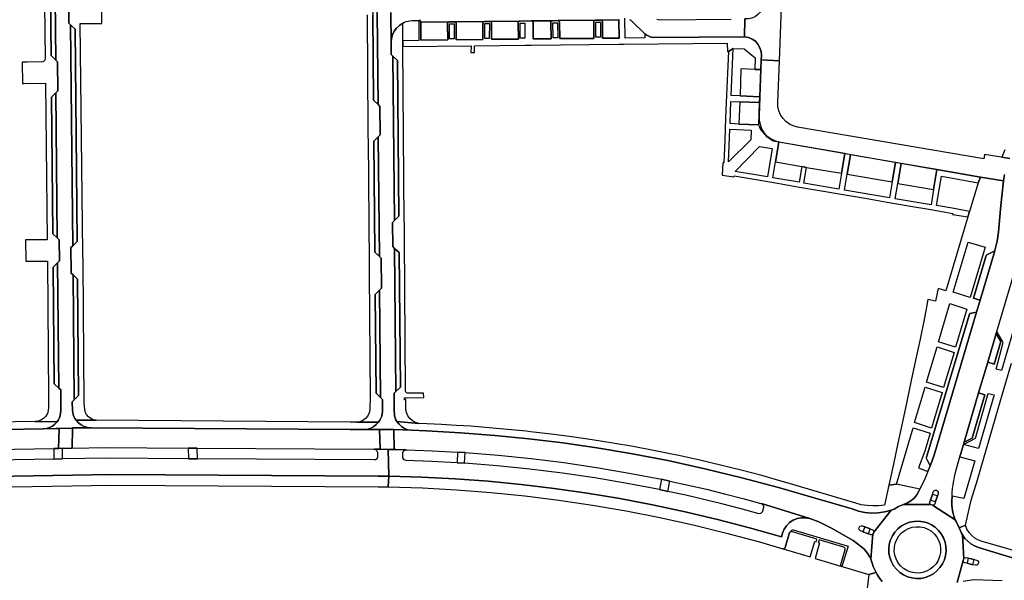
# Model space of a CAD drawing. Header units: metres. Extents: x 127325 to 135234, y 401140 to 409815.
# Tile 70 of 125: x 129624 to 129901, y 407645 to 407802. Entities that reach past the tile are written whole.
import ezdxf

# ---------------------------------------------------------------- set-up
doc = ezdxf.new("R2010")
doc.units = ezdxf.units.M
doc.layers.add('wegvakonderdelen', color=7, linetype='Continuous')

msp = doc.modelspace()

# ---------------------------------------------------------------- linework, layer by layer
at = {"layer": 'wegvakonderdelen'}
for points in [[(129630.99, 407844.42), (129631.59, 407791.03), (129631.56, 407790.81), (129631.47, 407790.6), (129631.33, 407790.42), (129631.15, 407790.28), (129630.95, 407790.19), (129626.59, 407790.1), (129625.17, 407790.09), (129625.21, 407784.1), (129625.66, 407784.11), (129631.71, 407784.15), (129632.13, 407740.17), (129626.11, 407740.16), (129626.16, 407734.19), (129627.19, 407734.2), (129632.21, 407734.2), (129632.53, 407695.9), (129632.54, 407694.11), (129632.57, 407693.11), (129632.48, 407692.25), (129632.21, 407691.43), (129631.76, 407690.68), (129631.15, 407690.06), (129630.42, 407689.59), (129629.61, 407689.29), (129628.75, 407689.18), (129634.94, 407689.12), (129635.31, 407689.68), (129635.6, 407690.27), (129635.81, 407690.9), (129635.94, 407691.55), (129635.98, 407692.22), (129635.98, 407692.22), (129635.96, 407698.09), (129635.42, 407698.59), (129634.13, 407699.8), (129633.82, 407732.53), (129635.08, 407733.73), (129635.6, 407734.25), (129635.54, 407740.2), (129635.01, 407740.71), (129633.73, 407741.92), (129633.38, 407780.25), (129634.61, 407781.48), (129635.15, 407781.99), (129635.06, 407790.14), (129634.55, 407790.66), (129633.25, 407791.89), (129632.74, 407841.23)], [(129633.99, 407842.47), (129634.55, 407790.66), (129635.06, 407790.14), (129635.15, 407781.99), (129634.61, 407781.48), (129635.01, 407740.71), (129635.54, 407740.2), (129635.6, 407734.25), (129635.08, 407733.73), (129635.42, 407698.59), (129635.96, 407698.09), (129635.98, 407692.22), (129635.94, 407691.55), (129635.81, 407690.9), (129635.6, 407690.27), (129635.31, 407689.68), (129634.94, 407689.12), (129634.33, 407688.47), (129633.62, 407687.93), (129632.82, 407687.53), (129631.97, 407687.27), (129631.09, 407687.17), (129634.72, 407687.23), (129635.49, 407687.25), (129639.29, 407687.31), (129639.3, 407687.43), (129644.46, 407687.41), (129643.49, 407687.51), (129642.55, 407687.79), (129641.68, 407688.24), (129640.91, 407688.84), (129640.26, 407689.57), (129639.94, 407690.06), (129639.68, 407690.59), (129639.47, 407691.14), (129639.33, 407691.71), (129639.25, 407692.29), (129639.2, 407694.71), (129639.72, 407695.24), (129639.43, 407730.35), (129638.88, 407730.88), (129638.81, 407738.03), (129639.32, 407738.54), (129638.73, 407800.53), (129638.73, 407800.53), (129638.21, 407801.04), (129638.14, 407808.26)], [(129638.14, 407808.26), (129638.21, 407801.04), (129638.73, 407800.53), (129640, 407799.32), (129640.57, 407739.76), (129639.32, 407738.54), (129638.81, 407738.03), (129638.88, 407730.88), (129639.43, 407730.35), (129640.68, 407729.17), (129640.98, 407696.45), (129639.72, 407695.24), (129639.2, 407694.71), (129639.25, 407692.29), (129639.33, 407691.71), (129639.47, 407691.14), (129639.68, 407690.59), (129639.94, 407690.06), (129640.26, 407689.57), (129645.96, 407689.57), (129645.15, 407689.71), (129644.39, 407690.04), (129643.74, 407690.53), (129643.22, 407691.17), (129642.87, 407691.92), (129642.71, 407692.72), (129642.71, 407692.72), (129642.63, 407693.32), (129642.56, 407694.5), (129642.23, 407733.64), (129642.19, 407736.61), (129641.45, 407800.95), (129647.47, 407800.95), (129647.54, 407806.92)], [(129721.96, 407803.37), (129722.19, 407771.31), (129722.12, 407769.95), (129722.14, 407768.9), (129722.27, 407768.47), (129722.49, 407733.52), (129722.52, 407730.86), (129722.84, 407695.8), (129722.81, 407695.22), (129722.73, 407693.61), (129722.69, 407692.51), (129722.52, 407691.6), (129722.13, 407690.75), (129721.54, 407690.03), (129720.8, 407689.48), (129719.94, 407689.13), (129719.01, 407689), (129725.17, 407689), (129725.54, 407689.53), (129725.84, 407690.1), (129726.07, 407690.71), (129726.23, 407691.34), (129726.32, 407691.98), (129726.27, 407695.38), (129725.75, 407695.89), (129724.49, 407697.11), (129724.24, 407724.84), (129724.24, 407724.84), (129725.48, 407726.08), (129725.99, 407726.59), (129725.89, 407735.01), (129725.39, 407735.52), (129724.15, 407736.72), (129723.87, 407767.93), (129725.1, 407769.13), (129725.62, 407769.66), (129725.57, 407777.65), (129725.04, 407778.16), (129723.78, 407779.36), (129723.59, 407803.37)], [(129724.82, 407803.9), (129725.04, 407778.16), (129725.57, 407777.65), (129725.62, 407769.66), (129725.1, 407769.13), (129725.39, 407735.52), (129725.89, 407735.01), (129725.99, 407726.59), (129725.48, 407726.08), (129725.75, 407695.89), (129726.27, 407695.38), (129726.32, 407691.98), (129726.23, 407691.34), (129726.07, 407690.71), (129725.84, 407690.1), (129725.54, 407689.53), (129725.17, 407689), (129724.54, 407688.33), (129723.81, 407687.77), (129722.99, 407687.35), (129722.12, 407687.08), (129721.21, 407686.95), (129725.47, 407686.92), (129729.42, 407686.96), (129734.38, 407686.73), (129733.41, 407686.9), (129732.49, 407687.24), (129731.65, 407687.75), (129730.93, 407688.41), (129730.34, 407689.19), (129730.06, 407689.71), (129729.84, 407690.26), (129729.68, 407690.83), (129729.6, 407691.41), (129729.57, 407692.01), (129729.51, 407697.11), (129730.04, 407697.63), (129729.68, 407737.79), (129729.19, 407738.3), (129729.13, 407745.1), (129729.63, 407745.62), (129729.63, 407745.62), (129729.22, 407791.71), (129728.69, 407792.21), (129728.67, 407795.56), (129728.61, 407804.01)], [(129728.61, 407804.01), (129728.67, 407795.56), (129728.78, 407796.67), (129729.08, 407797.73), (129729.57, 407798.73), (129730.22, 407799.63), (129731.02, 407800.4), (129731.95, 407801.02), (129732.43, 407801.25), (129732.94, 407801.45), (129733.46, 407801.6), (129733.99, 407801.71), (129734.52, 407801.77), (129736.48, 407801.79), (129736.66, 407801.79), (129736.82, 407801.73), (129736.95, 407801.61), (129737.03, 407801.46), (129737.04, 407801.28), (129744.96, 407801.35), (129746.49, 407801.38), (129754.89, 407801.46), (129756.4, 407801.48), (129764.79, 407801.59), (129768.12, 407801.62), (129773.96, 407801.67), (129775.5, 407801.73), (129786.01, 407801.82), (129787.55, 407801.84), (129792.58, 407801.9), (129792.58, 407802.06)], [(129792.58, 407802.06), (129792.58, 407801.9), (129792.66, 407796.83), (129788.06, 407796.8), (129787.98, 407801.37), (129787.97, 407801.51), (129787.91, 407801.64), (129787.81, 407801.75), (129787.69, 407801.81), (129787.55, 407801.84), (129786.01, 407801.82), (129785.87, 407801.79), (129785.75, 407801.72), (129785.66, 407801.62), (129785.6, 407801.5), (129785.58, 407801.36), (129785.63, 407796.75), (129776.02, 407796.66), (129775.98, 407801.19), (129775.95, 407801.34), (129775.88, 407801.48), (129775.78, 407801.6), (129775.65, 407801.68), (129775.5, 407801.73), (129773.96, 407801.67), (129773.83, 407801.65), (129773.71, 407801.58), (129773.61, 407801.48), (129773.55, 407801.35), (129773.54, 407801.22), (129773.61, 407796.65), (129768.6, 407796.57), (129768.56, 407801.17), (129768.54, 407801.31), (129768.48, 407801.43), (129768.38, 407801.53), (129768.25, 407801.6), (129768.12, 407801.62), (129764.79, 407801.59), (129764.65, 407801.56), (129764.53, 407801.49), (129764.44, 407801.39), (129764.38, 407801.26), (129764.36, 407801.13), (129764.41, 407796.51), (129756.84, 407796.51), (129756.86, 407801.02), (129756.84, 407801.16), (129756.77, 407801.29), (129756.67, 407801.39), (129756.54, 407801.45), (129756.4, 407801.48), (129754.89, 407801.46), (129754.75, 407801.43), (129754.63, 407801.37), (129754.54, 407801.27), (129754.47, 407801.14), (129754.45, 407801.01), (129754.47, 407796.42), (129746.98, 407796.33), (129746.94, 407800.93), (129746.91, 407801.07), (129746.85, 407801.19), (129746.75, 407801.29), (129746.63, 407801.36), (129746.49, 407801.38), (129744.96, 407801.35), (129744.83, 407801.33), (129744.7, 407801.26), (129744.61, 407801.16), (129744.55, 407801.04), (129744.52, 407800.91), (129744.57, 407796.3), (129737.07, 407796.22), (129737.04, 407801.28), (129737.03, 407801.46), (129736.95, 407801.61), (129736.82, 407801.73), (129736.66, 407801.79), (129736.48, 407801.79), (129736.51, 407796.13), (129731.99, 407796.08), (129731.99, 407794.48), (129751.13, 407794.69), (129751.08, 407792.76), (129752.13, 407792.75), (129752.14, 407794.67), (129766.32, 407794.85), (129767.96, 407794.86), (129792.57, 407795.09), (129794.06, 407795.13), (129823.01, 407795.44), (129823.13, 407793.07), (129823.36, 407793.06), (129824.69, 407793.87), (129827.8, 407793.85), (129830.91, 407791.24), (129830.82, 407788.03), (129832.49, 407787.98), (129832.57, 407790.76), (129832.61, 407791.97), (129832.53, 407793.07), (129832.21, 407794.13), (129831.66, 407795.1), (129830.92, 407795.92), (129830.01, 407796.56), (129828.99, 407796.99), (129827.89, 407797.18), (129827.89, 407797.18), (129802.24, 407796.99), (129801.82, 407797.07), (129801.4, 407797.18), (129801, 407797.33), (129800.61, 407797.52), (129800.24, 407797.73), (129799.91, 407798.03), (129799.9, 407796.87), (129794.4, 407796.78), (129794.3, 407802.42)], [(129795.61, 407802.05), (129796, 407801.81), (129796.35, 407801.52), (129799.91, 407798.03), (129800.24, 407797.73), (129800.61, 407797.52), (129801, 407797.33), (129801.4, 407797.18), (129801.82, 407797.07), (129802.24, 407796.99), (129827.89, 407797.18), (129828, 407802.23)], [(129824.14, 407802.08), (129804.22, 407801.89), (129803.75, 407801.94), (129803.3, 407802.05)], [(129902.39, 407763.05), (129895.21, 407764.17), (129895.01, 407762.91), (129842.75, 407771.85), (129842.75, 407771.85), (129841.58, 407772.17), (129840.48, 407772.7), (129839.5, 407773.42), (129838.66, 407774.3), (129838, 407775.32), (129837.53, 407776.44), (129837.27, 407777.63), (129837.23, 407778.84), (129837.69, 407790.41), (129832.57, 407790.76), (129832.01, 407775.05), (129832.01, 407773.79), (129832.23, 407772.56), (129832.68, 407771.38), (129833.33, 407770.31), (129834.17, 407769.37), (129835.17, 407768.6), (129836.28, 407768.03), (129837.49, 407767.67), (129894.16, 407757.82), (129900.56, 407756.74), (129900.65, 407757.34), (129900.76, 407757.93), (129900.88, 407758.52)], [(129900.9, 407765.45), (129900.06, 407763.41), (129902.39, 407763.05)], [(129900.88, 407758.52), (129900.76, 407757.93), (129900.65, 407757.34), (129900.56, 407756.74), (129900.56, 407756.74), (129899.81, 407749.86), (129899.21, 407742.48), (129898.8, 407739.84), (129898.13, 407737.18), (129898.1, 407737.08), (129894.01, 407723.3), (129892.99, 407719.88), (129880.98, 407679.49), (129879.99, 407676.76), (129879.35, 407675.12), (129878.58, 407673.25), (129877.1, 407670.18), (129876.82, 407669.6), (129876.21, 407668.61), (129875.46, 407667.72), (129874.58, 407666.95), (129873.59, 407666.33), (129872.53, 407665.86), (129880.17, 407665.87), (129880.04, 407665.94), (129879.93, 407666.05), (129879.87, 407666.18), (129879.84, 407666.33), (129879.86, 407666.48), (129880.08, 407667.15), (129880.6, 407668.74), (129880.79, 407669.39), (129881, 407669.73), (129881.35, 407669.92), (129881.75, 407669.9), (129882.09, 407669.68), (129882.26, 407669.32), (129882.23, 407668.92), (129882, 407668.31), (129881.49, 407666.71), (129881.31, 407666.06), (129881.25, 407665.9), (129881.13, 407665.78), (129880.99, 407665.7), (129880.82, 407665.68), (129880.66, 407665.7), (129886.98, 407661.64), (129886.6, 407662.65), (129886.31, 407663.7), (129886.12, 407664.76), (129886.03, 407665.84), (129886.04, 407666.93), (129886.12, 407668.21), (129886.2, 407669.3), (129886.3, 407670.39), (129886.44, 407671.48), (129886.61, 407672.56), (129886.8, 407673.64), (129887.26, 407675.67), (129888.28, 407679.27), (129889.3, 407682.74), (129889.31, 407682.77), (129889.5, 407683.42), (129893.59, 407697.22), (129896.13, 407705.82), (129898.53, 407713.94), (129898.68, 407714.46), (129904.74, 407734.91)], [(129912.77, 407746.95), (129899.98, 407703.51), (129898.51, 407703.87), (129900.49, 407711.41), (129898.68, 407714.46), (129898.53, 407713.94), (129899.82, 407711.67), (129897.94, 407705.27), (129896.13, 407705.82), (129893.59, 407697.22), (129895.35, 407696.67), (129891.76, 407684.53), (129889.5, 407683.42), (129889.31, 407682.77), (129892.67, 407684.53), (129896.28, 407697.09), (129897.96, 407696.64), (129893.53, 407681.6), (129889.3, 407682.74), (129888.28, 407679.27), (129892.51, 407678.12), (129889.4, 407667.54), (129886.12, 407668.21), (129886.04, 407666.93), (129886.03, 407665.84), (129886.12, 407664.76), (129886.31, 407663.7), (129886.6, 407662.65), (129886.98, 407661.64), (129887.24, 407661.08), (129888.09, 407659.33), (129889.91, 407660.06), (129891.53, 407667.09), (129893.23, 407672.86), (129894.08, 407675.73), (129898.34, 407690.22), (129900.31, 407696.93), (129902.84, 407705.54)], [(129572.93, 407673.02), (129650.35, 407674.33), (129725.06, 407673.88), (129728.02, 407673.84), (129727.83, 407681.35), (129727.83, 407681.35), (129725.58, 407681.41), (129724.08, 407681.42), (129724.33, 407681.33), (129724.54, 407681.18), (129724.71, 407680.98), (129724.81, 407680.75), (129724.85, 407680.49), (129724.87, 407679.5), (129724.86, 407679.18), (129724.75, 407678.88), (129724.55, 407678.64), (129724.27, 407678.47), (129723.96, 407678.41), (129674.35, 407678.74), (129671.87, 407678.76), (129649.05, 407678.91), (129636.42, 407678.7), (129634.04, 407678.66), (129606.27, 407678.18)], [(129887.57, 407644), (129889.27, 407650.14), (129889.4, 407650.63), (129889.09, 407657.35), (129888.8, 407657.87), (129888.09, 407659.33), (129887.24, 407661.08), (129886.98, 407661.64), (129880.66, 407665.7), (129880.17, 407665.87), (129872.53, 407665.86), (129871.11, 407665.3), (129869.88, 407664.62), (129869.05, 407664.32), (129864.14, 407658.14), (129863.94, 407657.65), (129863.31, 407650.54), (129863.6, 407649.73), (129863.79, 407649.13), (129864.01, 407648.53), (129864.24, 407647.95), (129864.51, 407647.38), (129864.79, 407646.81), (129865.1, 407646.28), (129865.43, 407645.76), (129865.79, 407645.26), (129866.16, 407644.77), (129866.56, 407644.3)], [(130026.52, 407614.04), (129900.31, 407651.8), (129900.31, 407651.8), (129893.51, 407653.87), (129892.44, 407654.28), (129891.44, 407654.85), (129890.53, 407655.56), (129889.74, 407656.4), (129889.09, 407657.35), (129889.4, 407650.63), (129889.61, 407650.83), (129889.87, 407650.96), (129890.15, 407651.01), (129890.44, 407650.96), (129890.69, 407650.83), (129892.33, 407650.44), (129892.99, 407650.3), (129893.34, 407650.12), (129893.55, 407649.79), (129893.56, 407649.4), (129893.38, 407649.05), (129893.06, 407648.84), (129892.67, 407648.83), (129891.97, 407648.98), (129890.34, 407649.4), (129889.69, 407649.52), (129889.53, 407649.58), (129889.4, 407649.68), (129889.31, 407649.81), (129889.26, 407649.97), (129889.27, 407650.14), (129887.57, 407644)], [(129866.56, 407644.3), (129866.16, 407644.77), (129865.79, 407645.26), (129865.43, 407645.76), (129865.1, 407646.28), (129864.79, 407646.81), (129862.75, 407646.22), (129858.86, 407613.62)], [(129889.29, 407644.39), (129892.2, 407644.88), (129900.22, 407644.56)]]:
    msp.add_lwpolyline(points, dxfattribs=at)
for points in [[(129633.99, 407842.47), (129632.74, 407841.23), (129633.25, 407791.89), (129634.55, 407790.66), (129633.99, 407842.47)], [(129838.4, 407808.09), (129833.28, 407808.34), (129833.2, 407806.91), (129833.1, 407805.93), (129832.8, 407804.99), (129832.31, 407804.14), (129831.65, 407803.41), (129830.85, 407802.83), (129829.95, 407802.43), (129828.99, 407802.23), (129828, 407802.23), (129827.89, 407797.18), (129828.99, 407796.99), (129830.01, 407796.56), (129830.92, 407795.92), (129831.66, 407795.1), (129832.21, 407794.13), (129832.53, 407793.07), (129832.61, 407791.97), (129832.57, 407790.76), (129837.69, 407790.41), (129838.4, 407808.09)], [(129724.82, 407803.9), (129724.8, 407807.27), (129723.56, 407806.02), (129723.59, 407803.37), (129723.78, 407779.36), (129725.04, 407778.16), (129724.82, 407803.9)], [(129785.58, 407801.36), (129785.6, 407801.5), (129785.66, 407801.62), (129785.75, 407801.72), (129785.87, 407801.79), (129786.01, 407801.82), (129775.5, 407801.73), (129775.65, 407801.68), (129775.78, 407801.6), (129775.88, 407801.48), (129775.95, 407801.34), (129775.98, 407801.19), (129776.02, 407796.66), (129785.63, 407796.75), (129785.58, 407801.36)], [(129792.58, 407801.9), (129787.55, 407801.84), (129787.69, 407801.81), (129787.81, 407801.75), (129787.91, 407801.64), (129787.97, 407801.51), (129787.98, 407801.37), (129788.06, 407796.8), (129792.66, 407796.83), (129792.58, 407801.9)], [(129638.73, 407800.53), (129639.32, 407738.54), (129640.57, 407739.76), (129640, 407799.32), (129638.73, 407800.53)], [(129732.85, 407692.65), (129732.82, 407695.28), (129732.47, 407695.31), (129732.46, 407695.84), (129732.98, 407695.85), (129737.91, 407695.98), (129737.75, 407697.12), (129733.49, 407697.17), (129733.25, 407697.19), (129733.03, 407697.29), (129732.85, 407697.46), (129732.74, 407697.67), (129732.7, 407697.91), (129732.45, 407740.47), (129732.49, 407742.45), (129732.45, 407744.86), (129732.32, 407745.22), (129731.99, 407794.48), (129731.99, 407796.08), (129731.95, 407801.02), (129731.02, 407800.4), (129730.22, 407799.63), (129729.57, 407798.73), (129729.08, 407797.73), (129728.78, 407796.67), (129728.67, 407795.56), (129728.69, 407792.21), (129729.22, 407791.71), (129730.51, 407790.49), (129730.88, 407746.82), (129729.63, 407745.62), (129729.13, 407745.1), (129729.19, 407738.3), (129729.68, 407737.79), (129730.95, 407736.61), (129731.3, 407698.84), (129730.04, 407697.63), (129729.51, 407697.11), (129729.57, 407692.01), (129729.6, 407691.41), (129729.68, 407690.83), (129729.84, 407690.26), (129730.06, 407689.71), (129730.34, 407689.19), (129736.47, 407688.66), (129735.53, 407688.91), (129734.68, 407689.37), (129733.95, 407690.01), (129733.38, 407690.8), (129733.01, 407691.7), (129732.85, 407692.65)], [(129744.52, 407800.91), (129744.55, 407801.04), (129744.61, 407801.16), (129744.7, 407801.26), (129744.83, 407801.33), (129744.96, 407801.35), (129737.04, 407801.28), (129737.07, 407796.22), (129744.57, 407796.3), (129744.52, 407800.91)], [(129746.42, 407796.58), (129745.12, 407796.57), (129745.09, 407800.81), (129746.39, 407800.81), (129746.42, 407796.58)], [(129754.45, 407801.01), (129754.47, 407801.14), (129754.54, 407801.27), (129754.63, 407801.37), (129754.75, 407801.43), (129754.89, 407801.46), (129746.49, 407801.38), (129746.63, 407801.36), (129746.75, 407801.29), (129746.85, 407801.19), (129746.91, 407801.07), (129746.94, 407800.93), (129746.98, 407796.33), (129754.47, 407796.42), (129754.45, 407801.01)], [(129756.26, 407796.75), (129754.99, 407796.75), (129755.01, 407800.92), (129756.28, 407800.92), (129756.26, 407796.75)], [(129764.36, 407801.13), (129764.38, 407801.26), (129764.44, 407801.39), (129764.53, 407801.49), (129764.65, 407801.56), (129764.79, 407801.59), (129756.4, 407801.48), (129756.54, 407801.45), (129756.67, 407801.39), (129756.77, 407801.29), (129756.84, 407801.16), (129756.86, 407801.02), (129756.84, 407796.51), (129764.41, 407796.51), (129764.36, 407801.13)], [(129764.93, 407801.03), (129766.23, 407801.03), (129766.25, 407796.81), (129764.95, 407796.8), (129764.93, 407801.03)], [(129773.54, 407801.22), (129773.55, 407801.35), (129773.61, 407801.48), (129773.71, 407801.58), (129773.83, 407801.65), (129773.96, 407801.67), (129768.12, 407801.62), (129768.25, 407801.6), (129768.38, 407801.53), (129768.48, 407801.43), (129768.54, 407801.31), (129768.56, 407801.17), (129768.6, 407796.57), (129773.61, 407796.65), (129773.54, 407801.22)], [(129775.46, 407796.93), (129774.17, 407796.9), (129774.08, 407801.11), (129775.37, 407801.14), (129775.46, 407796.93)], [(129787.5, 407797.05), (129786.19, 407797.04), (129786.13, 407801.25), (129787.45, 407801.27), (129787.5, 407797.05)], [(129837.54, 407767.61), (129835.89, 407767.89), (129834.23, 407769.04), (129832.8, 407770.57), (129832.55, 407770.92), (129832.34, 407771.29), (129832.16, 407771.68), (129832.01, 407772.08), (129831.9, 407772.49), (129826.3, 407772.7), (129823.83, 407772.83), (129824.07, 407779.06), (129826.55, 407778.97), (129832.13, 407778.73), (129832.2, 407780.37), (129826.63, 407780.59), (129824.16, 407780.7), (129824.69, 407793.87), (129823.36, 407793.06), (129823.11, 407786.95), (129822.85, 407780.78), (129822.59, 407774.43), (129822.33, 407768.12), (129822.07, 407761.76), (129821.84, 407761.77), (129821.6, 407758.38), (129824.9, 407757.85), (129824.95, 407758.17), (129831.18, 407757.1), (129837.18, 407756.07), (129843.28, 407755.02), (129849.45, 407753.96), (129855.53, 407752.92), (129861.72, 407751.85), (129867.94, 407750.78), (129873.91, 407749.76), (129880.19, 407748.68), (129886.35, 407747.62), (129886.3, 407747.32), (129890.55, 407746.62), (129891.05, 407748.1), (129886.69, 407748.98), (129881.78, 407749.82), (129883.18, 407758.08), (129893.44, 407756.23), (129894.16, 407757.82), (129881.89, 407759.95), (129880.94, 407754.34), (129880.23, 407750.01), (129870.14, 407751.74), (129870.88, 407756.03), (129871.86, 407761.66), (129870.23, 407761.93), (129869.3, 407756.44), (129868.54, 407752.02), (129855.97, 407754.13), (129856.7, 407758.6), (129857.64, 407764.09), (129856.04, 407764.39), (129855.1, 407758.89), (129854.35, 407754.43), (129844.53, 407756.09), (129845.24, 407760.49), (129843.98, 407760.73), (129843.18, 407756.34), (129835.8, 407757.59), (129836.58, 407762.08), (129837.54, 407767.61)], [(129729.22, 407791.71), (129729.63, 407745.62), (129730.88, 407746.82), (129730.51, 407790.49), (129729.22, 407791.71)], [(129826.84, 407788.23), (129826.63, 407780.59), (129832.2, 407780.37), (129832.49, 407787.98), (129830.82, 407788.03), (129826.84, 407788.23)], [(129634.61, 407781.48), (129633.38, 407780.25), (129633.73, 407741.92), (129635.01, 407740.71), (129634.61, 407781.48)], [(129826.55, 407778.97), (129826.3, 407772.7), (129831.9, 407772.49), (129832.13, 407778.73), (129826.55, 407778.97)], [(129725.1, 407769.13), (129723.87, 407767.93), (129724.15, 407736.72), (129725.39, 407735.52), (129725.1, 407769.13)], [(129823.78, 407771.27), (129829.76, 407771), (129829.69, 407768.26), (129823.41, 407762.06), (129823.78, 407771.27)], [(129832.13, 407766.39), (129835.63, 407765.83), (129834.29, 407757.86), (129825.23, 407759.39), (129832.13, 407766.39)], [(129837.54, 407767.61), (129836.58, 407762.08), (129843.98, 407760.73), (129845.24, 407760.49), (129855.1, 407758.89), (129856.04, 407764.39), (129837.54, 407767.61)], [(129870.23, 407761.93), (129857.64, 407764.09), (129856.7, 407758.6), (129869.3, 407756.44), (129870.23, 407761.93)], [(129881.89, 407759.95), (129871.86, 407761.66), (129870.88, 407756.03), (129880.94, 407754.34), (129881.89, 407759.95)], [(129898.1, 407737.08), (129898.13, 407737.18), (129898.8, 407739.84), (129899.21, 407742.48), (129899.81, 407749.86), (129900.56, 407756.74), (129894.16, 407757.82), (129893.44, 407756.23), (129891.05, 407748.1), (129890.55, 407746.62), (129884.37, 407725.86), (129882.23, 407726.53), (129881.52, 407722.99), (129879.36, 407723.42), (129878.81, 407720.29), (129878.43, 407718.25), (129877.16, 407712.29), (129875.9, 407706.41), (129874.67, 407700.66), (129873.42, 407694.79), (129872.2, 407689.06), (129870.91, 407683.07), (129869.66, 407677.2), (129868.41, 407671.34), (129870.51, 407671.58), (129875.21, 407687.46), (129879.97, 407685.92), (129878.47, 407680.86), (129876.74, 407676.15), (129879.35, 407675.12), (129879.99, 407676.76), (129878.89, 407678.99), (129878.93, 407679.21), (129890.99, 407719.3), (129891.13, 407719.47), (129892.99, 407719.88), (129894.01, 407723.3), (129892.18, 407723.86), (129895.72, 407735.75), (129895.88, 407735.99), (129898.1, 407737.08)], [(129886.49, 407725.5), (129890.65, 407739.52), (129895.46, 407738.11), (129891.26, 407723.96), (129886.49, 407725.5)], [(129729.68, 407737.79), (129730.04, 407697.63), (129731.3, 407698.84), (129730.95, 407736.61), (129729.68, 407737.79)], [(129898.1, 407737.08), (129895.88, 407735.99), (129895.72, 407735.75), (129892.18, 407723.86), (129894.01, 407723.3), (129898.1, 407737.08)], [(129635.08, 407733.73), (129633.82, 407732.53), (129634.13, 407699.8), (129635.42, 407698.59), (129635.08, 407733.73)], [(129639.43, 407730.35), (129639.72, 407695.24), (129640.98, 407696.45), (129640.68, 407729.17), (129639.43, 407730.35)], [(129725.48, 407726.08), (129724.24, 407724.84), (129724.49, 407697.11), (129725.75, 407695.89), (129725.48, 407726.08)], [(129890.31, 407720.76), (129887.13, 407710.03), (129882.36, 407711.58), (129885.54, 407722.31), (129890.31, 407720.76)], [(129892.99, 407719.88), (129891.13, 407719.47), (129890.99, 407719.3), (129878.93, 407679.21), (129878.89, 407678.99), (129879.99, 407676.76), (129880.98, 407679.49), (129892.99, 407719.88)], [(129898.53, 407713.94), (129896.13, 407705.82), (129897.94, 407705.27), (129899.82, 407711.67), (129898.53, 407713.94)], [(129886.69, 407708.57), (129883.76, 407698.7), (129879, 407700.24), (129881.93, 407710.11), (129886.69, 407708.57)], [(129883.35, 407697.31), (129880.39, 407687.33), (129875.63, 407688.87), (129878.59, 407698.85), (129883.35, 407697.31)], [(129893.59, 407697.22), (129889.5, 407683.42), (129891.76, 407684.53), (129895.35, 407696.67), (129893.59, 407697.22)], [(129634.94, 407689.12), (129628.75, 407689.18), (129611.83, 407688.91), (129607.88, 407688.8), (129569.74, 407688.13), (129547.62, 407687.74), (129544.89, 407687.61), (129540.98, 407687.4), (129541.7, 407686.8), (129542.5, 407686.31), (129543.37, 407685.96), (129544.28, 407685.75), (129545.22, 407685.68), (129545.26, 407685.68), (129631.01, 407687.17), (129631.09, 407687.17), (129631.97, 407687.27), (129632.82, 407687.53), (129633.62, 407687.93), (129634.33, 407688.47), (129634.94, 407689.12)], [(129725.17, 407689), (129719.01, 407689), (129717.24, 407689.01), (129645.96, 407689.57), (129640.26, 407689.57), (129640.91, 407688.84), (129641.68, 407688.24), (129642.55, 407687.79), (129643.49, 407687.51), (129644.46, 407687.41), (129717.18, 407686.98), (129721.21, 407686.95), (129722.12, 407687.08), (129722.99, 407687.35), (129723.81, 407687.77), (129724.54, 407688.33), (129725.17, 407689)], [(129807.97, 407679.93), (129802.31, 407681.08), (129796.64, 407682.15), (129790.9, 407683.14), (129785.16, 407684.05), (129779.4, 407684.88), (129773.63, 407685.63), (129767.85, 407686.31), (129766.57, 407686.45), (129759.28, 407687.18), (129755.18, 407687.53), (129751.07, 407687.85), (129746.96, 407688.12), (129742.85, 407688.36), (129738.74, 407688.56), (129736.47, 407688.66), (129730.34, 407689.19), (129730.93, 407688.41), (129731.65, 407687.75), (129732.49, 407687.24), (129733.41, 407686.9), (129734.38, 407686.73), (129738.61, 407686.54), (129748.21, 407686.03), (129757.79, 407685.3), (129767.36, 407684.35), (129776.9, 407683.2), (129786.41, 407681.82), (129795.9, 407680.24), (129806.37, 407678.22), (129816.79, 407675.94), (129827.16, 407673.42), (129837.46, 407670.65), (129847.69, 407667.63), (129858.06, 407664.64), (129859.83, 407664.04), (129861.66, 407663.65), (129863.52, 407663.48), (129865.4, 407663.54), (129867.25, 407663.82), (129869.05, 407664.32), (129869.88, 407664.62), (129871.11, 407665.3), (129872.53, 407665.86), (129873.59, 407666.33), (129874.58, 407666.95), (129875.46, 407667.72), (129876.21, 407668.61), (129876.82, 407669.6), (129877.1, 407670.18), (129870.51, 407671.58), (129868.41, 407671.34), (129867.13, 407665.75), (129865.51, 407665.54), (129863.89, 407665.49), (129862.26, 407665.58), (129860.66, 407665.83), (129859.08, 407666.23), (129840.09, 407671.93), (129838.49, 407672.39), (129832.73, 407674), (129826.95, 407675.52), (129821.15, 407676.96), (129815.33, 407678.33), (129809.49, 407679.61), (129807.97, 407679.93)], [(129634.72, 407687.23), (129631.09, 407687.17), (129631.01, 407687.17), (129545.26, 407685.68), (129545.22, 407685.68), (129540.01, 407685.6), (129540.17, 407680.02), (129542.24, 407680.05), (129544.12, 407680.09), (129548.48, 407680.16), (129552.94, 407680.24), (129556.37, 407680.3), (129558.18, 407680.33), (129566.04, 407680.47), (129566.99, 407680.48), (129580.73, 407680.74), (129603.5, 407681.12), (129606.18, 407681.17), (129634.05, 407681.64), (129634.79, 407681.65), (129635.38, 407681.66), (129635.49, 407687.25), (129634.72, 407687.23)], [(129639.29, 407687.31), (129635.49, 407687.25), (129635.38, 407681.66), (129636.48, 407681.68), (129639.18, 407681.72), (129639.29, 407687.31)], [(129725.47, 407686.92), (129721.21, 407686.95), (129717.18, 407686.98), (129644.46, 407687.41), (129639.3, 407687.43), (129639.29, 407687.31), (129639.18, 407681.72), (129648.59, 407681.88), (129671.78, 407681.74), (129674.26, 407681.72), (129723.72, 407681.42), (129724.08, 407681.42), (129725.58, 407681.41), (129725.47, 407686.92)], [(129729.42, 407686.96), (129725.47, 407686.92), (129725.58, 407681.41), (129727.83, 407681.35), (129729.53, 407681.31), (129729.42, 407686.96)], [(129795.9, 407680.24), (129786.41, 407681.82), (129776.9, 407683.2), (129767.36, 407684.35), (129757.79, 407685.3), (129748.21, 407686.03), (129738.61, 407686.54), (129734.38, 407686.73), (129729.42, 407686.96), (129729.53, 407681.31), (129729.99, 407681.3), (129732.84, 407681.23), (129733.1, 407681.23), (129740.23, 407680.98), (129747.35, 407680.6), (129749.48, 407680.46), (129758.73, 407679.74), (129767.96, 407678.8), (129777.17, 407677.66), (129786.35, 407676.3), (129795.49, 407674.74), (129804.6, 407672.97), (129806.93, 407672.48), (129812.06, 407671.36), (129817.18, 407670.17), (129822.28, 407668.91), (129827.37, 407667.59), (129832.44, 407666.2), (129832.64, 407666.14), (129846.26, 407661.95), (129848.73, 407661.01), (129852.33, 407659.28), (129858.41, 407655.75), (129860.82, 407653.9), (129861.45, 407653.33), (129862.01, 407652.7), (129862.51, 407652.02), (129862.95, 407651.3), (129863.31, 407650.54), (129863.94, 407657.65), (129863.86, 407657.53), (129863.75, 407657.44), (129863.62, 407657.38), (129863.48, 407657.37), (129863.34, 407657.4), (129862.68, 407657.66), (129861.1, 407658.27), (129860.48, 407658.49), (129860.15, 407658.72), (129859.98, 407659.08), (129860.02, 407659.47), (129860.25, 407659.8), (129860.62, 407659.95), (129861.02, 407659.91), (129861.63, 407659.65), (129863.19, 407659.04), (129863.83, 407658.82), (129863.98, 407658.74), (129864.09, 407658.62), (129864.16, 407658.47), (129864.18, 407658.3), (129864.14, 407658.14), (129869.05, 407664.32), (129867.25, 407663.82), (129865.4, 407663.54), (129863.52, 407663.48), (129861.66, 407663.65), (129859.83, 407664.04), (129858.06, 407664.64), (129847.69, 407667.63), (129837.46, 407670.65), (129827.16, 407673.42), (129816.79, 407675.94), (129806.37, 407678.22), (129795.9, 407680.24)], [(129636.48, 407681.68), (129635.38, 407681.66), (129634.79, 407681.65), (129634.05, 407681.64), (129634.04, 407678.66), (129636.42, 407678.7), (129636.48, 407681.68)], [(129674.26, 407681.72), (129671.78, 407681.74), (129671.87, 407678.76), (129674.35, 407678.74), (129674.26, 407681.72)], [(129806.34, 407669.59), (129804.01, 407670.08), (129794.98, 407671.82), (129785.9, 407673.37), (129776.8, 407674.71), (129767.66, 407675.84), (129758.5, 407676.77), (129749.33, 407677.49), (129747.2, 407677.63), (129740.06, 407678.01), (129732.94, 407678.26), (129732.64, 407678.33), (129732.37, 407678.48), (129732.16, 407678.7), (129732.02, 407678.98), (129731.97, 407679.28), (129731.98, 407680.31), (129732.03, 407680.58), (129732.15, 407680.82), (129732.34, 407681.03), (129732.57, 407681.17), (129732.84, 407681.23), (129729.99, 407681.3), (129729.53, 407681.31), (129727.83, 407681.35), (129728.02, 407673.84), (129737.34, 407673.58), (129746.65, 407673.11), (129755.95, 407672.43), (129765.23, 407671.53), (129774.49, 407670.42), (129783.72, 407669.1), (129792.91, 407667.57), (129802.07, 407665.83), (129811.19, 407663.88), (129820.26, 407661.72), (129829.28, 407659.36), (129838.24, 407656.79), (129838.56, 407657.82), (129839.02, 407658.94), (129839.69, 407659.95), (129840.55, 407660.8), (129841.55, 407661.48), (129842.67, 407661.94), (129843.86, 407662.18), (129845.07, 407662.18), (129846.26, 407661.95), (129832.64, 407666.14), (129832.87, 407666), (129833.05, 407665.8), (129833.17, 407665.56), (129833.22, 407665.29), (129833.19, 407665.02), (129832.93, 407664.07), (129832.81, 407663.75), (129832.58, 407663.5), (129832.28, 407663.35), (129831.94, 407663.31), (129831.61, 407663.39), (129826.59, 407664.76), (129821.55, 407666.07), (129816.5, 407667.31), (129811.42, 407668.48), (129806.34, 407669.59)], [(129749.48, 407680.46), (129747.35, 407680.6), (129747.2, 407677.63), (129749.33, 407677.49), (129749.48, 407680.46)], [(129728.02, 407673.84), (129725.06, 407673.88), (129650.35, 407674.33), (129572.93, 407673.02), (129569.16, 407672.96), (129569.13, 407676.74), (129567.22, 407676.73), (129567.12, 407671.59), (129572.02, 407671.65), (129572.08, 407670.01), (129650.19, 407671.3), (129725.09, 407670.88), (129727.88, 407670.84), (129728.02, 407673.84)], [(129728.02, 407673.84), (129727.88, 407670.84), (129737.48, 407670.54), (129747.07, 407670.03), (129756.65, 407669.29), (129766.2, 407668.32), (129775.73, 407667.13), (129785.24, 407665.72), (129794.7, 407664.09), (129804.13, 407662.24), (129813.51, 407660.17), (129822.84, 407657.88), (129832.11, 407655.38), (129838.62, 407653.48), (129838.73, 407653.45), (129838.87, 407653.44), (129839.01, 407653.48), (129839.12, 407653.56), (129839.21, 407653.67), (129839.26, 407653.8), (129840.5, 407658.01), (129840.56, 407658.14), (129840.65, 407658.24), (129840.78, 407658.31), (129840.92, 407658.33), (129841.05, 407658.31), (129841.23, 407658.89), (129856.94, 407654.18), (129855.18, 407648.5), (129856.24, 407648.17), (129862.75, 407646.22), (129864.79, 407646.81), (129864.51, 407647.38), (129864.24, 407647.95), (129864.01, 407648.53), (129863.79, 407649.13), (129863.6, 407649.73), (129863.31, 407650.54), (129862.95, 407651.3), (129862.51, 407652.02), (129862.01, 407652.7), (129861.45, 407653.33), (129860.82, 407653.9), (129858.41, 407655.75), (129852.33, 407659.28), (129848.73, 407661.01), (129846.26, 407661.95), (129845.07, 407662.18), (129843.86, 407662.18), (129842.67, 407661.94), (129841.55, 407661.48), (129840.55, 407660.8), (129839.69, 407659.95), (129839.02, 407658.94), (129838.56, 407657.82), (129838.24, 407656.79), (129829.28, 407659.36), (129820.26, 407661.72), (129811.19, 407663.88), (129802.07, 407665.83), (129792.91, 407667.57), (129783.72, 407669.1), (129774.49, 407670.42), (129765.23, 407671.53), (129755.95, 407672.43), (129746.65, 407673.11), (129737.34, 407673.58), (129728.02, 407673.84)], [(129806.93, 407672.48), (129804.6, 407672.97), (129804.01, 407670.08), (129806.34, 407669.59), (129806.93, 407672.48)], [(129882, 407668.31), (129880.6, 407668.74), (129880.08, 407667.15), (129881.49, 407666.71), (129882, 407668.31)], [(129876.73, 407661.22), (129877.99, 407661.07), (129879.21, 407660.73), (129880.35, 407660.2), (129881.41, 407659.5), (129882.33, 407658.64), (129883.12, 407657.65), (129883.74, 407656.54), (129884.17, 407655.36), (129884.42, 407654.12), (129884.47, 407652.85), (129884.32, 407651.6), (129883.98, 407650.38), (129883.45, 407649.23), (129882.74, 407648.18), (129881.88, 407647.25), (129880.89, 407646.47), (129879.79, 407645.85), (129878.6, 407645.41), (129877.36, 407645.17), (129876.1, 407645.12), (129874.84, 407645.27), (129873.62, 407645.61), (129872.48, 407646.14), (129871.43, 407646.84), (129870.5, 407647.7), (129869.72, 407648.7), (129869.1, 407649.8), (129868.66, 407650.99), (129868.41, 407652.23), (129868.37, 407653.49), (129868.51, 407654.74), (129868.86, 407655.96), (129869.39, 407657.11), (129870.09, 407658.16), (129870.95, 407659.09), (129871.94, 407659.87), (129873.04, 407660.49), (129874.23, 407660.93), (129875.47, 407661.17), (129876.73, 407661.22)], [(129876.73, 407661.22), (129875.47, 407661.17), (129874.23, 407660.93), (129873.04, 407660.49), (129871.94, 407659.87), (129870.95, 407659.09), (129870.09, 407658.16), (129869.39, 407657.11), (129868.86, 407655.96), (129868.51, 407654.74), (129868.37, 407653.49), (129868.41, 407652.23), (129868.66, 407650.99), (129869.1, 407649.8), (129869.72, 407648.7), (129870.5, 407647.7), (129871.43, 407646.84), (129872.48, 407646.14), (129873.62, 407645.61), (129874.84, 407645.27), (129876.1, 407645.12), (129877.36, 407645.17), (129878.6, 407645.41), (129879.79, 407645.85), (129880.89, 407646.47), (129881.88, 407647.25), (129882.74, 407648.18), (129883.45, 407649.23), (129883.98, 407650.38), (129884.32, 407651.6), (129884.47, 407652.85), (129884.42, 407654.12), (129884.17, 407655.36), (129883.74, 407656.54), (129883.12, 407657.65), (129882.33, 407658.64), (129881.41, 407659.5), (129880.35, 407660.2), (129879.21, 407660.73), (129877.99, 407661.07), (129876.73, 407661.22)], [(129847.96, 407655.4), (129848.19, 407656.18), (129841.05, 407658.31), (129840.92, 407658.33), (129840.78, 407658.31), (129840.65, 407658.24), (129840.56, 407658.14), (129840.5, 407658.01), (129839.26, 407653.8), (129839.21, 407653.67), (129839.12, 407653.56), (129839.01, 407653.48), (129838.87, 407653.44), (129838.73, 407653.45), (129846.3, 407651.17), (129847.58, 407655.52), (129847.96, 407655.4)], [(129863.19, 407659.04), (129861.63, 407659.65), (129861.1, 407658.27), (129862.68, 407657.66), (129863.19, 407659.04)], [(129872.87, 407658.63), (129873.87, 407659.16), (129874.95, 407659.51), (129876.08, 407659.67), (129877.21, 407659.63), (129878.32, 407659.4), (129879.37, 407658.97), (129880.34, 407658.37), (129881.18, 407657.61), (129881.88, 407656.72), (129882.42, 407655.72), (129882.77, 407654.64), (129882.93, 407653.51), (129882.89, 407652.38), (129882.65, 407651.27), (129882.23, 407650.22), (129881.63, 407649.25), (129880.87, 407648.41), (129879.98, 407647.71), (129878.97, 407647.17), (129877.89, 407646.82), (129876.77, 407646.66), (129875.64, 407646.7), (129874.52, 407646.94), (129873.47, 407647.36), (129872.51, 407647.96), (129871.66, 407648.72), (129870.96, 407649.61), (129870.43, 407650.62), (129870.08, 407651.7), (129869.92, 407652.82), (129869.96, 407653.95), (129870.19, 407655.07), (129870.62, 407656.12), (129871.22, 407657.08), (129871.98, 407657.93), (129872.87, 407658.63)], [(129894.6, 407655.52), (129893.52, 407655.89), (129892.53, 407656.45), (129891.64, 407657.16), (129890.9, 407658.02), (129890.31, 407659), (129889.91, 407660.06), (129888.09, 407659.33), (129888.8, 407657.87), (129889.09, 407657.35), (129889.74, 407656.4), (129890.53, 407655.56), (129891.44, 407654.85), (129892.44, 407654.28), (129893.51, 407653.87), (129900.31, 407651.8), (130026.52, 407614.04), (130027.11, 407616), (130025.48, 407616.51), (130016.86, 407619.03), (130014.97, 407619.64), (130003.38, 407623.07), (129900.85, 407653.77), (129894.6, 407655.52)], [(129856.15, 407653.24), (129856.17, 407653.4), (129856.14, 407653.57), (129856.06, 407653.72), (129855.93, 407653.83), (129855.78, 407653.91), (129848.81, 407655.99), (129848.59, 407655.22), (129848.97, 407655.11), (129847.69, 407650.75), (129855.18, 407648.5), (129855.07, 407648.59), (129854.99, 407648.7), (129854.94, 407648.83), (129854.93, 407648.96), (129854.95, 407649.1), (129856.15, 407653.24)], [(129892.33, 407650.44), (129890.69, 407650.83), (129890.34, 407649.4), (129891.97, 407648.98), (129892.33, 407650.44)]]:
    msp.add_lwpolyline(points, close=True, dxfattribs=at)

doc.saveas('drawing.dxf')
